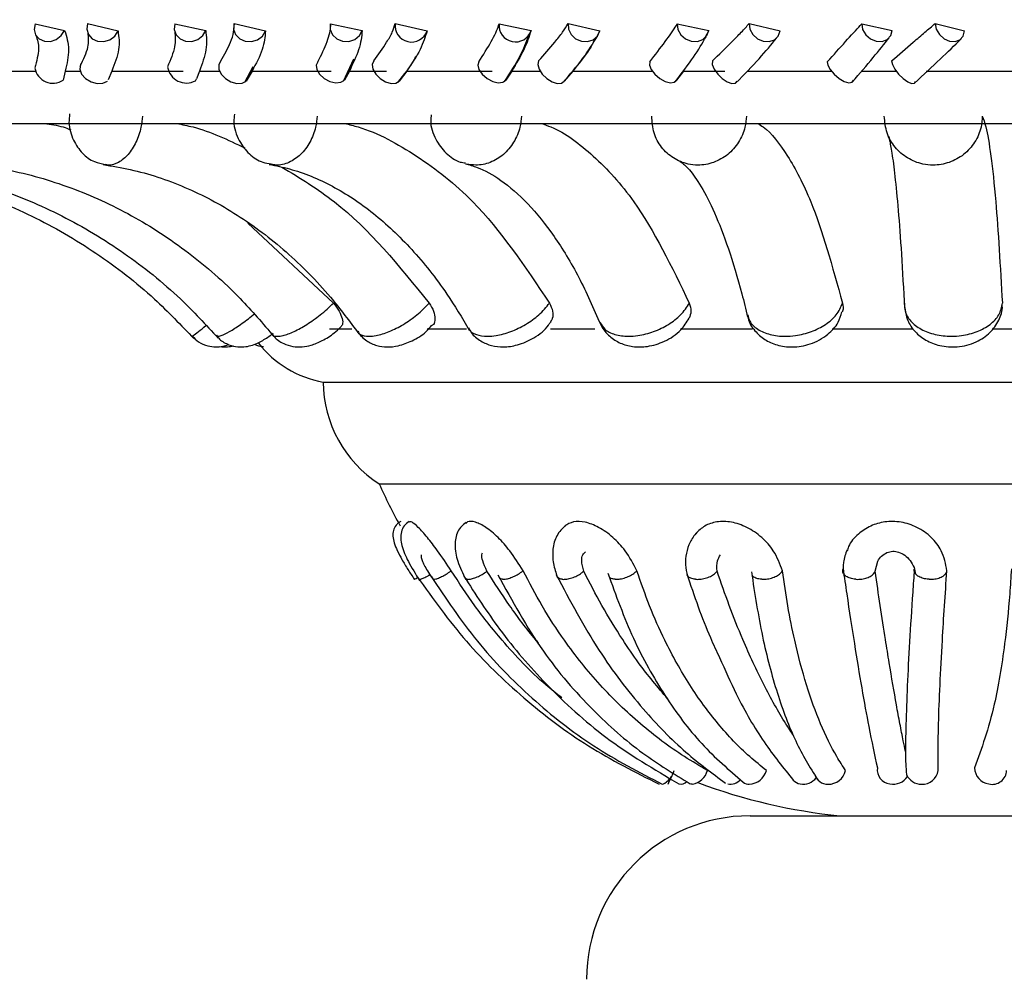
# Model space of a CAD drawing. Header units: millimetres. Extents: x 59 to 109, y 26 to 144.
# Tile 120 of 158: x 84.25 to 85.76, y 86.29 to 87.76. Entities that reach past the tile are written whole.
import ezdxf

# ---------------------------------------------------------------- set-up
doc = ezdxf.new("R2010")
doc.units = ezdxf.units.MM
doc.styles.add('SLDTEXTSTYLE0', font='TXT', dxfattribs={"width": 0.75})
doc.dimstyles.new('SLDDIMSTYLE0', dxfattribs={"dimtxt": 3.5, "dimasz": 3.302, "dimexe": 0, "dimexo": 0.0625, "dimgap": 0.875, "dimtad": 1, "dimdec": 0, "dimlfac": 20, "dimrnd": 1e-09, "dimzin": 12, "dimdsep": 46, "dimtxsty": 'SLDTEXTSTYLE0', "dimsah": 1, "dimcen": 0.09, "dimadec": 0, "dimazin": 3, "dimtfac": 1, "dimtdec": 0, "dimtofl": 0, "dimtmove": 0, "dimatfit": 3, "dimfxl": 0, "dimfrac": 2, "dimtolj": 1, "dimtzin": 12, "dimarcsym": 0})
doc.dimstyles.new('SLDDIMSTYLE1', dxfattribs={"dimtxt": 3.5, "dimasz": 3.302, "dimexe": 0, "dimexo": 0.0625, "dimgap": 0.875, "dimtad": 1, "dimdec": 0, "dimlfac": 20, "dimrnd": 1e-09, "dimzin": 12, "dimdsep": 46, "dimtxsty": 'SLDTEXTSTYLE0', "dimsah": 1, "dimcen": 0.09, "dimadec": 0, "dimazin": 3, "dimtfac": 1, "dimtdec": 0, "dimtmove": 0, "dimatfit": 0, "dimfxl": 0, "dimfrac": 2, "dimtolj": 1, "dimtzin": 12, "dimarcsym": 0})

# ---------------------------------------------------------------- blocks, each defined once
blk = doc.blocks.new('_D')
at = {"color": 7, "linetype": 'Continuous', "lineweight": 18}
for p, q in [((78.8835, 143.6649), (108.5588, 143.6649)), ((107.5588, 143.6649), (107.5588, 76.3608)), ((75.8335, 76.3608), (108.5588, 76.3608))]:
    blk.add_line(p, q, dxfattribs=at)
for points in [[(107.5588, 143.6649), (107.0508, 140.3629), (108.0668, 140.3629)], [(107.5588, 76.3608), (108.0668, 79.6628), (107.0508, 79.6628)]]:
    blk.add_solid(points, dxfattribs=at)
at = {"color": 7, "linetype": 'Continuous', "lineweight": 18, "insert": (103.047, 105.5185), "char_height": 3.5, "attachment_point": 1, "rotation": 90, "style": 'SLDTEXTSTYLE0'}
blk.add_mtext('1346', dxfattribs=at)
blk = doc.blocks.new('_D_1')
at = {"color": 7, "linetype": 'Continuous', "lineweight": 18}
for p, q in [((75.6057, 99.2579), (98.8756, 99.2579)), ((97.8756, 99.2579), (97.8756, 76.3608)), ((75.8335, 76.3608), (98.8756, 76.3608))]:
    blk.add_line(p, q, dxfattribs=at)
for points in [[(97.8756, 99.2579), (97.3676, 95.9559), (98.3836, 95.9559)], [(97.8756, 76.3608), (98.3836, 79.6628), (97.3676, 79.6628)]]:
    blk.add_solid(points, dxfattribs=at)
at = {"color": 7, "linetype": 'Continuous', "lineweight": 18, "insert": (93.3639, 85.2455), "char_height": 3.5, "attachment_point": 1, "rotation": 90, "style": 'SLDTEXTSTYLE0'}
blk.add_mtext('458', dxfattribs=at)

msp = doc.modelspace()

# ---------------------------------------------------------------- linework, layer by layer
at = {"color": 7, "linetype": 'Continuous', "lineweight": 25}
for p, q in [((84.27599, 87.75417), (84.32101, 87.74393)), ((84.35619, 87.75462), (84.40264, 87.74334)), ((84.48955, 87.75417), (84.5368, 87.74393)), ((84.57998, 87.75462), (84.62802, 87.74334)), ((84.72752, 87.75417), (84.77608, 87.74393)), ((84.82643, 87.75462), (84.87512, 87.74334)), ((84.98528, 87.75417), (85.03421, 87.74393)), ((85.09074, 87.75462), (85.13912, 87.74334)), ((85.2578, 87.75417), (85.30615, 87.74393)), ((85.36776, 87.75462), (85.41491, 87.74334)), ((85.5398, 87.75417), (85.58661, 87.74393)), ((85.65211, 87.75462), (85.6971, 87.74334)), ((85.30615, 87.74393), (85.29987, 87.73282)), ((84.74751, 87.66658), (84.76323, 87.70076)), ((84.59667, 87.66507), (84.6095, 87.68913)), ((84.20511, 87.68194), (84.27586, 87.68194)), ((84.32204, 87.68194), (84.31879, 87.66803)), ((84.32204, 87.68194), (84.3449, 87.68194)), ((84.39318, 87.68194), (84.38751, 87.66847)), ((84.39318, 87.68194), (84.50216, 87.68194)), ((84.52104, 87.66722), (84.52261, 87.67016)), ((84.52737, 87.68194), (84.52285, 87.67002)), ((84.52737, 87.68194), (84.55776, 87.68194)), ((84.59667, 87.66507), (84.60606, 87.68268)), ((84.60755, 87.68194), (84.59859, 87.66656)), ((84.60755, 87.68194), (84.72864, 87.68194)), ((84.75638, 87.68194), (84.74919, 87.66803)), ((84.75638, 87.68194), (84.81307, 87.68194)), ((84.84404, 87.68194), (84.83277, 87.66656)), ((84.84404, 87.68194), (84.97488, 87.68194)), ((85.00462, 87.68194), (84.99565, 87.66803)), ((85.00462, 87.68194), (85.04815, 87.68194)), ((85.09804, 87.68194), (85.08469, 87.66656)), ((85.09804, 87.68194), (85.21944, 87.68194)), ((85.26725, 87.68194), (85.25667, 87.66803)), ((85.26725, 87.68194), (85.3304, 87.68194)), ((85.36462, 87.68194), (85.49329, 87.68194)), ((85.53915, 87.68194), (85.59246, 87.68194)), ((85.63859, 87.68194), (85.77203, 87.68194)), ((83.89448, 87.60178), (87.59362, 87.60178)), ((85.58221, 87.57927), (85.58112, 87.58164)), ((84.60135, 87.44936), (84.73219, 87.32709)), ((84.72618, 87.28797), (84.76029, 87.28797)), ((84.87548, 87.28797), (84.93524, 87.28797)), ((85.06412, 87.28797), (85.13183, 87.28797)), ((85.26297, 87.28797), (85.37298, 87.28797)), ((85.49448, 87.28797), (85.61795, 87.28797)), ((85.74015, 87.28797), (85.86611, 87.28797)), ((84.71629, 87.20638), (86.77181, 87.20638)), ((84.80197, 87.05076), (86.68612, 87.05076)), ((85.56037, 86.91733), (85.5645, 86.93264)), ((85.28059, 86.59178), (85.2797, 86.59151)), ((85.36905, 86.54327), (86.11905, 86.54327))]:
    msp.add_line(p, q, dxfattribs=at)
at = {"color": 7, "linetype": 'Continuous', "lineweight": 25, "flags": 128}
for points in [[(84.27599, 87.75417), (84.27451, 87.7455), (84.27664, 87.7374), (84.28206, 87.73108), (84.28997, 87.7275), (84.29917, 87.72719), (84.30828, 87.7302), (84.31594, 87.73607), (84.32101, 87.74393)], [(84.35619, 87.75462), (84.35497, 87.74592), (84.35743, 87.73773), (84.36319, 87.73127), (84.37139, 87.7275), (84.3808, 87.72699), (84.39003, 87.72981), (84.39769, 87.73555), (84.40264, 87.74334)], [(84.48955, 87.75417), (84.48864, 87.7455), (84.49143, 87.7374), (84.49748, 87.73108), (84.50591, 87.7275), (84.51543, 87.72719), (84.52463, 87.7302), (84.53213, 87.73607), (84.5368, 87.74393)], [(84.57998, 87.75462), (84.57934, 87.74592), (84.58239, 87.73773), (84.58869, 87.73127), (84.59729, 87.7275), (84.60691, 87.72699), (84.6161, 87.72981), (84.62351, 87.73555), (84.62802, 87.74334)], [(84.72752, 87.75417), (84.72721, 87.7455), (84.73059, 87.7374), (84.73717, 87.73108), (84.74595, 87.7275), (84.75561, 87.72719), (84.76472, 87.7302), (84.7719, 87.73607), (84.77608, 87.74393)], [(85.09074, 87.75462), (85.09126, 87.74592), (85.09534, 87.73773), (85.10234, 87.73127), (85.11123, 87.7275), (85.12069, 87.72699), (85.12929, 87.72981), (85.13576, 87.73555), (85.13912, 87.74334)], [(85.2578, 87.75417), (85.25868, 87.7455), (85.26306, 87.7374), (85.27028, 87.73108), (85.27925, 87.7275), (85.28864, 87.72719), (85.29704, 87.7302), (85.30318, 87.73607), (85.30615, 87.74393)], [(85.36776, 87.75462), (85.36887, 87.74592), (85.37333, 87.73773), (85.38048, 87.73127), (85.38927, 87.7275), (85.39836, 87.72699), (85.40641, 87.72981), (85.41222, 87.73555), (85.41491, 87.74334)], [(85.5398, 87.75417), (85.54125, 87.7455), (85.546, 87.7374), (85.55333, 87.73108), (85.56214, 87.7275), (85.57112, 87.72719), (85.5789, 87.7302), (85.58434, 87.73607), (85.58661, 87.74393)], [(85.65211, 87.75462), (85.65377, 87.74592), (85.65854, 87.73773), (85.66571, 87.73127), (85.6742, 87.7275), (85.68276, 87.72699), (85.6901, 87.72981), (85.69513, 87.73555), (85.6971, 87.74334)], [(84.34557, 87.69322), (84.34503, 87.69208), (84.34419, 87.685), (84.34701, 87.67744), (84.35305, 87.67057), (84.36138, 87.66547), (84.37072, 87.66291), (84.37962, 87.66329), (84.3867, 87.66656)], [(84.55998, 87.6976), (84.55661, 87.69208), (84.55671, 87.685), (84.56028, 87.67744), (84.56677, 87.67057), (84.57517, 87.66547), (84.58418, 87.66291), (84.59241, 87.66329), (84.59859, 87.66656)], [(84.70833, 87.69611), (84.70566, 87.69078), (84.70654, 87.68408), (84.71083, 87.67705), (84.71787, 87.67078), (84.72657, 87.66623), (84.7356, 87.66411), (84.74354, 87.66474), (84.74919, 87.66803)], [(84.79361, 87.6976), (84.79129, 87.69208), (84.79235, 87.685), (84.7966, 87.67744), (84.80341, 87.67057), (84.8117, 87.66547), (84.82021, 87.66291), (84.82761, 87.66329), (84.83277, 87.66656)], [(84.95429, 87.69611), (84.95273, 87.69078), (84.95459, 87.68408), (84.95958, 87.67705), (84.96694, 87.67078), (84.97552, 87.66623), (84.98401, 87.66411), (84.99108, 87.66474), (84.99565, 87.66803)], [(85.04573, 87.6976), (85.04453, 87.69208), (85.04651, 87.685), (85.05136, 87.67744), (85.05835, 87.67057), (85.06638, 87.66547), (85.07422, 87.66291), (85.08066, 87.66329), (85.08469, 87.66656)], [(85.21561, 87.69611), (85.2152, 87.69078), (85.21801, 87.68408), (85.22361, 87.67705), (85.23114, 87.67078), (85.23943, 87.66623), (85.24721, 87.66411), (85.25327, 87.66474), (85.25667, 87.66803)], [(85.31145, 87.6976), (85.31137, 87.69208), (85.31424, 87.685), (85.31961, 87.67744), (85.32664, 87.67057), (85.33425, 87.66547), (85.34128, 87.66291), (85.34661, 87.66329), (85.34945, 87.66656)], [(85.48723, 87.69611), (85.48796, 87.69078), (85.49166, 87.68408), (85.49776, 87.67705), (85.50532, 87.67078), (85.51316, 87.66623), (85.52008, 87.66411), (85.52501, 87.66474), (85.52718, 87.66803)], [(85.58558, 87.6976), (85.58664, 87.69208), (85.59034, 87.685), (85.59611, 87.67744), (85.60305, 87.67057), (85.6101, 87.66547), (85.61617, 87.66291), (85.62031, 87.66329), (85.62188, 87.66656)], [(85.24835, 86.60364), (85.24829, 86.60351), (85.24664, 86.59955), (85.2453, 86.59624), (85.24432, 86.59373), (85.24376, 86.59213), (85.24363, 86.59152), (85.24394, 86.59191)], [(85.2797, 86.59151), (85.27876, 86.59184), (85.27859, 86.59204)]]:
    msp.add_lwpolyline(points, dxfattribs=at)
at = {"color": 7, "linetype": 'Continuous', "lineweight": 25}
for centre, radius, start, end in [((84.85135, 87.75147), 0.02512, 172.79872, 341.12011), ((85.01029, 87.75165), 0.02514, 174.24602, 342.09946), ((84.30317, 87.69153), 0.02821, 190.20753, 303.60948), ((84.50711, 87.69288), 0.0292, 189.3212, 298.54317), ((84.74434, 87.36478), 0.16087, 217.81314, 259.95841), ((84.90381, 87.20823), 0.18753, 180.56593, 237.10941), ((85.59334, 87.40662), 0.8677, 204.21225, 208.93812), ((85.58568, 86.61386), 0.02214, 172.82653, 262.40462), ((85.73793, 86.61736), 0.02572, 181.65337, 261.61457), ((85.22136, 86.62135), 0.03301, 295.29783, 344.68593), ((84.93764, 86.74551), 0.34265, 333.36737, 336.50793), ((85.27526, 86.62095), 0.03002, 281.3206, 343.9212), ((85.36596, 86.62073), 0.02929, 273.93056, 343.95402), ((85.44971, 86.61856), 0.02696, 261.36874, 320.161), ((85.48785, 86.61181), 0.02031, 195.96759, 270.98662), ((85.48843, 86.61903), 0.02753, 269.51923, 346.55269), ((85.58749, 86.61813), 0.02664, 259.76341, 326.94899), ((85.63107, 86.61642), 0.02491, 204.152, 270.21546), ((85.63249, 86.61583), 0.02436, 266.89752, 352.45657), ((85.73932, 86.6134), 0.0221, 256.56166, 358.13615), ((85.26319, 86.60447), 0.01277, 259.36971, 315.30731), ((85.59334, 87.40662), 0.8677, 249.48378, 264.25877), ((85.33834, 86.61364), 0.02197, 261.47686, 316.83993), ((85.36805, 86.60684), 0.01533, 231.97347, 269.69681), ((85.44897, 86.61026), 0.01864, 221.7809, 259.77644), ((85.36905, 86.29327), 0.25, 90, 180)]:
    msp.add_arc(centre, radius, start, end, dxfattribs=at)
for points, knots in [([(84.55998, 87.6976), (84.56534, 87.7073), (84.57399, 87.72295), (84.58039, 87.74195), (84.58011, 87.75036), (84.57998, 87.75462)], [0, 0, 0, 0, 0.44593323, 0.71925075, 1, 1, 1, 1]), ([(84.70833, 87.69611), (84.71351, 87.70674), (84.72389, 87.72803), (84.72799, 87.74601), (84.72757, 87.75339), (84.72752, 87.75417)], [0, 0, 0, 0, 0.4710896, 0.9438891, 1, 1, 1, 1]), ([(84.79361, 87.6976), (84.80066, 87.7073), (84.81204, 87.72295), (84.82284, 87.74195), (84.82522, 87.75036), (84.82643, 87.75462)], [0, 0, 0, 0, 0.4459331, 0.7192517, 1, 1, 1, 1]), ([(84.95429, 87.69611), (84.96107, 87.70674), (84.97467, 87.72803), (84.98309, 87.74601), (84.98507, 87.75339), (84.98528, 87.75417)], [0, 0, 0, 0, 0.4710916, 0.9438903, 1, 1, 1, 1]), ([(85.04573, 87.6976), (85.05434, 87.7073), (85.06824, 87.72295), (85.08322, 87.74195), (85.08821, 87.75036), (85.09074, 87.75462)], [0, 0, 0, 0, 0.44593482, 0.71924973, 1, 1, 1, 1]), ([(85.21561, 87.69611), (85.22388, 87.70674), (85.24043, 87.72803), (85.25299, 87.74601), (85.25734, 87.75339), (85.2578, 87.75417)], [0, 0, 0, 0, 0.4710874, 0.9438883, 1, 1, 1, 1]), ([(85.31145, 87.6976), (85.32145, 87.7073), (85.33759, 87.72295), (85.35646, 87.74195), (85.36396, 87.75036), (85.36776, 87.75462)], [0, 0, 0, 0, 0.4459354, 0.7192487, 1, 1, 1, 1]), ([(85.48723, 87.69611), (85.4968, 87.70674), (85.516, 87.72803), (85.53245, 87.74601), (85.53909, 87.75339), (85.5398, 87.75417)], [0, 0, 0, 0, 0.4710915, 0.943892, 1, 1, 1, 1]), ([(85.58558, 87.6976), (85.59678, 87.7073), (85.61485, 87.72295), (85.63725, 87.74195), (85.64711, 87.75036), (85.65211, 87.75462)], [0, 0, 0, 0, 0.445934, 0.7192496, 1, 1, 1, 1]), ([(84.27701, 87.73673), (84.27915, 87.73029), (84.28354, 87.7171), (84.27818, 87.69708), (84.27544, 87.68683)], [0, 0, 0, 0, 0.4879148, 1, 1, 1, 1]), ([(84.32101, 87.74393), (84.3239, 87.73457), (84.3295, 87.71639), (84.32447, 87.69319), (84.32204, 87.68194)], [0, 0, 0, 0, 0.5150582, 1, 1, 1, 1]), ([(84.35623, 87.74029), (84.35708, 87.73345), (84.35882, 87.7194), (84.34915, 87.69933), (84.34419, 87.68901)], [0, 0, 0, 0, 0.4864345, 1, 1, 1, 1]), ([(84.40264, 87.74334), (84.40388, 87.73418), (84.40637, 87.71571), (84.3976, 87.69326), (84.39318, 87.68194)], [0, 0, 0, 0, 0.4959962, 1, 1, 1, 1]), ([(84.48943, 87.74176), (84.49012, 87.73478), (84.49152, 87.72048), (84.48279, 87.69925), (84.47832, 87.68839)], [0, 0, 0, 0, 0.4884771, 1, 1, 1, 1]), ([(84.5368, 87.74393), (84.53772, 87.73457), (84.5395, 87.71639), (84.53133, 87.69319), (84.52737, 87.68194)], [0, 0, 0, 0, 0.5150587, 1, 1, 1, 1]), ([(84.62802, 87.74334), (84.62726, 87.73418), (84.62572, 87.71571), (84.61364, 87.69326), (84.60755, 87.68194)], [0, 0, 0, 0, 0.4959943, 1, 1, 1, 1]), ([(84.77608, 87.74393), (84.77502, 87.73457), (84.77295, 87.71639), (84.76179, 87.69319), (84.75638, 87.68194)], [0, 0, 0, 0, 0.5150589, 1, 1, 1, 1]), ([(84.87512, 87.74334), (84.87237, 87.73418), (84.86683, 87.71571), (84.85168, 87.69326), (84.84404, 87.68194)], [0, 0, 0, 0, 0.4959962, 1, 1, 1, 1]), ([(84.9937, 87.66605), (85.00233, 87.67936), (85.01966, 87.70608), (85.02695, 87.72605), (85.03061, 87.73608)], [0, 0, 0, 0, 0.4980097, 1, 1, 1, 1]), ([(85.03421, 87.74393), (85.03118, 87.73457), (85.0253, 87.71639), (85.01137, 87.69319), (85.00462, 87.68194)], [0, 0, 0, 0, 0.5150607, 1, 1, 1, 1]), ([(85.08239, 87.66412), (85.09369, 87.6771), (85.1164, 87.70319), (85.12832, 87.72355), (85.1343, 87.73378)], [0, 0, 0, 0, 0.49752848, 1, 1, 1, 1]), ([(85.13912, 87.74334), (85.13445, 87.73418), (85.12502, 87.71571), (85.10708, 87.69326), (85.09804, 87.68194)], [0, 0, 0, 0, 0.4959967, 1, 1, 1, 1]), ([(85.25481, 87.66562), (85.26473, 87.67874), (85.2846, 87.705), (85.29602, 87.72444), (85.30173, 87.73416)], [0, 0, 0, 0, 0.4994589, 1, 1, 1, 1]), ([(85.34747, 87.66377), (85.36006, 87.67661), (85.38528, 87.70234), (85.40144, 87.72227), (85.40955, 87.73225)], [0, 0, 0, 0, 0.4989264, 1, 1, 1, 1]), ([(85.52573, 87.66524), (85.53679, 87.67822), (85.55888, 87.70412), (85.57419, 87.72316), (85.58183, 87.73267)], [0, 0, 0, 0, 0.5006893, 1, 1, 1, 1]), ([(85.62056, 87.66347), (85.63422, 87.67619), (85.66152, 87.70164), (85.68163, 87.72126), (85.69169, 87.73107)], [0, 0, 0, 0, 0.5001131, 1, 1, 1, 1]), ([(84.83048, 87.66455), (84.8403, 87.67654), (84.85155, 87.69028), (84.85755, 87.70311), (84.85832, 87.70474)], [0, 0, 0, 0, 0.8730579, 1, 1, 1, 1]), ([(84.32855, 87.61633), (84.32806, 87.6119), (84.32652, 87.59816), (84.33314, 87.57657), (84.34686, 87.55602), (84.36451, 87.54265), (84.3777, 87.5402), (84.38345, 87.53913)], [0, 0, 0, 0, 0.1246756, 0.3867532, 0.6185294, 0.8336706, 1, 1, 1, 1]), ([(84.58078, 87.61582), (84.58031, 87.61217), (84.57851, 87.59835), (84.58619, 87.57603), (84.60221, 87.5547), (84.62017, 87.54225), (84.63256, 87.54051), (84.63688, 87.53991)], [0, 0, 0, 0, 0.1042142, 0.3949034, 0.6401482, 0.8742627, 1, 1, 1, 1]), ([(84.88166, 87.61513), (84.88123, 87.61206), (84.87942, 87.59922), (84.887, 87.57751), (84.90319, 87.55603), (84.92017, 87.54341), (84.93133, 87.5418), (84.93402, 87.54141)], [0, 0, 0, 0, 0.0934082, 0.3901903, 0.6570245, 0.9174091, 1, 1, 1, 1]), ([(85.36351, 87.61302), (85.36302, 87.60742), (85.36181, 87.59344), (85.35255, 87.5724), (85.3357, 87.55337), (85.31373, 87.54101), (85.29227, 87.53728), (85.27106, 87.53959), (85.25104, 87.54787), (85.23289, 87.56467), (85.22057, 87.58719), (85.21933, 87.60432), (85.21871, 87.61302)], [0, 0, 0, 0, 0.0717726, 0.1789408, 0.2859707, 0.3929733, 0.5000183, 0.5670008, 0.6742198, 0.7815514, 0.8889266, 1, 1, 1, 1]), ([(85.72416, 87.61302), (85.72377, 87.60742), (85.72279, 87.59344), (85.71365, 87.5724), (85.6966, 87.55337), (85.67413, 87.54102), (85.65201, 87.53728), (85.63002, 87.53959), (85.60915, 87.54787), (85.59003, 87.56467), (85.57683, 87.58719), (85.57521, 87.60432), (85.57438, 87.61302)], [0, 0, 0, 0, 0.0717727, 0.1789407, 0.28597, 0.3929747, 0.5000179, 0.5670003, 0.6742191, 0.7815518, 0.8889266, 1, 1, 1, 1]), ([(85.72416, 87.61302), (85.72597, 87.60827), (85.73047, 87.59648), (85.73745, 87.55475), (85.74639, 87.47357), (85.75166, 87.38275), (85.75489, 87.32709)], [0, 0, 0, 0, 0.15589532, 0.38661953, 0.62403418, 1, 1, 1, 1]), ([(84.29002, 87.60178), (84.29965, 87.60051), (84.31343, 87.59869), (84.32654, 87.59372), (84.3305, 87.59222)], [0, 0, 0, 0, 0.6981581, 1, 1, 1, 1]), ([(84.49245, 87.60178), (84.50077, 87.60017), (84.53654, 87.59325), (84.57055, 87.5769), (84.59666, 87.56436)], [0, 0, 0, 0, 0.232481, 1, 1, 1, 1]), ([(84.74957, 87.60178), (84.7563, 87.60011), (84.79393, 87.5908), (84.86077, 87.55413), (84.96412, 87.47376), (85.02504, 87.38282), (85.06237, 87.32709)], [0, 0, 0, 0, 0.0561897, 0.3142282, 0.5797533, 1, 1, 1, 1]), ([(85.05016, 87.60178), (85.05501, 87.60011), (85.0822, 87.5908), (85.13049, 87.55413), (85.20518, 87.47378), (85.2492, 87.38283), (85.27618, 87.32709)], [0, 0, 0, 0, 0.0561368, 0.3141799, 0.5797017, 1, 1, 1, 1]), ([(85.38106, 87.60178), (85.38384, 87.60012), (85.3994, 87.59081), (85.42704, 87.55415), (85.46978, 87.47379), (85.49498, 87.38283), (85.51043, 87.32709)], [0, 0, 0, 0, 0.0560514, 0.3140986, 0.5796294, 1, 1, 1, 1]), ([(85.58071, 87.58253), (85.5812, 87.58076), (85.58239, 87.57648), (85.58617, 87.55635), (85.59072, 87.52166), (85.59573, 87.47007), (85.60071, 87.40329), (85.60367, 87.34776), (85.60518, 87.31935)], [0, 0, 0, 0, 0.1003614, 0.2425008, 0.4124869, 0.5998271, 0.7952444, 1, 1, 1, 1]), ([(83.99911, 87.5387), (84.01796, 87.53626), (84.07433, 87.52899), (84.16637, 87.50529), (84.27191, 87.46265), (84.3703, 87.40538), (84.45314, 87.34144), (84.49903, 87.29347), (84.51873, 87.27287)], [0, 0, 0, 0, 0.0956138, 0.2858394, 0.4761761, 0.6665163, 0.8568481, 1, 1, 1, 1]), ([(84.0549, 87.53873), (84.07303, 87.53631), (84.12736, 87.52906), (84.21612, 87.50543), (84.31798, 87.46283), (84.41296, 87.40559), (84.49268, 87.34186), (84.53683, 87.29414), (84.55566, 87.27379)], [0, 0, 0, 0, 0.0955595, 0.2862517, 0.4770215, 0.6677062, 0.8582744, 1, 1, 1, 1]), ([(84.18373, 87.5388), (84.20019, 87.53643), (84.24977, 87.52927), (84.3309, 87.5058), (84.42423, 87.46334), (84.51128, 87.40621), (84.5839, 87.34299), (84.62408, 87.29587), (84.64098, 87.27606)], [0, 0, 0, 0, 0.095423, 0.2873997, 0.4792544, 0.6706656, 0.8615583, 1, 1, 1, 1]), ([(84.37977, 87.53897), (84.39363, 87.53668), (84.43583, 87.5297), (84.50518, 87.50663), (84.5854, 87.46447), (84.6603, 87.40771), (84.72237, 87.34531), (84.75672, 87.29906), (84.7709, 87.27997)], [0, 0, 0, 0, 0.09519574, 0.28984434, 0.48349497, 0.67548071, 0.86601804, 1, 1, 1, 1]), ([(84.63393, 87.53933), (84.64429, 87.53721), (84.67649, 87.53064), (84.73005, 87.50856), (84.79305, 87.46722), (84.85207, 87.41146), (84.90119, 87.3502), (84.92854, 87.30473), (84.93982, 87.28597)], [0, 0, 0, 0, 0.09489, 0.2948469, 0.4900562, 0.6804405, 0.8682211, 1, 1, 1, 1]), ([(84.65329, 87.53494), (84.68066, 87.51847), (84.76517, 87.46759), (84.8327, 87.38377), (84.87836, 87.32709)], [0, 0, 0, 0, 0.3238825, 1, 1, 1, 1]), ([(84.93378, 87.54027), (84.93971, 87.5386), (84.9568, 87.53379), (84.98846, 87.51659), (85.02876, 87.48198), (85.06946, 87.43147), (85.10746, 87.36967), (85.12975, 87.31922), (85.14065, 87.29454)], [0, 0, 0, 0, 0.09463936, 0.27291212, 0.4631101, 0.6454901, 0.82656098, 1, 1, 1, 1]), ([(85.26156, 87.54391), (85.26204, 87.54371), (85.26334, 87.54319), (85.27529, 87.53336), (85.29402, 87.50716), (85.31493, 87.46668), (85.33632, 87.41157), (85.35322, 87.35576), (85.36247, 87.31779), (85.36537, 87.30587)], [0, 0, 0, 0, 0.09521, 0.2572412, 0.4149052, 0.5764992, 0.745353, 0.9200856, 1, 1, 1, 1]), ([(84.73219, 87.32709), (84.73528, 87.3229), (84.74147, 87.31452), (84.74594, 87.30304), (84.7467, 87.29426), (84.74406, 87.29155), (84.74289, 87.29037)], [0, 0, 0, 0, 0.2641217, 0.5281809, 0.7924903, 1, 1, 1, 1]), ([(84.87836, 87.32709), (84.88095, 87.32289), (84.88612, 87.3145), (84.88786, 87.30314), (84.88662, 87.29556), (84.88354, 87.29348), (84.88286, 87.29302)], [0, 0, 0, 0, 0.3047248, 0.6093758, 0.9143225, 1, 1, 1, 1]), ([(85.06237, 87.32709), (85.06427, 87.32293), (85.06807, 87.31462), (85.06794, 87.30404), (85.06454, 87.2994), (85.06319, 87.29757)], [0, 0, 0, 0, 0.3767311, 0.7533766, 1, 1, 1, 1]), ([(85.27618, 87.32709), (85.27747, 87.32287), (85.27999, 87.31469), (85.27724, 87.30753), (85.2759, 87.30406)], [0, 0, 0, 0, 0.5156606, 1, 1, 1, 1]), ([(85.51043, 87.32709), (85.51131, 87.3228), (85.51229, 87.31807), (85.51022, 87.31393), (85.51003, 87.31355)], [0, 0, 0, 0, 0.907679, 1, 1, 1, 1]), ([(85.60515, 87.32709), (85.6052, 87.32303), (85.60532, 87.31342), (85.6137, 87.29916), (85.62985, 87.28655), (85.65175, 87.27835), (85.67371, 87.27588), (85.6958, 87.27742), (85.71706, 87.2829), (85.73695, 87.29404), (85.75151, 87.30926), (85.75373, 87.32097), (85.75489, 87.32709)], [0, 0, 0, 0, 0.0774619, 0.1832148, 0.2888326, 0.3944268, 0.5000532, 0.5661481, 0.6719446, 0.7778674, 0.8838312, 1, 1, 1, 1]), ([(85.60529, 87.32216), (85.60636, 87.31484), (85.60845, 87.30058), (85.62089, 87.28276), (85.63782, 87.26942), (85.65991, 87.26095), (85.68702, 87.25899), (85.7143, 87.2658), (85.73654, 87.28062), (85.74978, 87.30007), (85.75582, 87.31594), (85.75458, 87.32411), (85.75445, 87.32494)], [0, 0, 0, 0, 0.1017977, 0.198407, 0.2947337, 0.400368, 0.5218733, 0.6595253, 0.7781047, 0.8851739, 0.9882047, 1, 1, 1, 1]), ([(85.36532, 87.30921), (85.36549, 87.30753), (85.3664, 87.29853), (85.37559, 87.28469), (85.39102, 87.27061), (85.41088, 87.26193), (85.43477, 87.25892), (85.46257, 87.26355), (85.48714, 87.27697), (85.50391, 87.295), (85.50792, 87.30824), (85.50958, 87.31373)], [0, 0, 0, 0, 0.026517, 0.1423586, 0.2481444, 0.3570906, 0.4796751, 0.6217372, 0.7829905, 0.9100427, 1, 1, 1, 1]), ([(84.76861, 87.28323), (84.77305, 87.27826), (84.78134, 87.26895), (84.79789, 87.26182), (84.81449, 87.25944), (84.83277, 87.26154), (84.85287, 87.26922), (84.87159, 87.28014), (84.87957, 87.28994), (84.88242, 87.29344)], [0, 0, 0, 0, 0.1496502, 0.2799056, 0.4006992, 0.5353532, 0.7069871, 0.8954988, 1, 1, 1, 1]), ([(84.93869, 87.2898), (84.93993, 87.28719), (84.944, 87.27863), (84.9567, 87.26878), (84.97378, 87.26139), (84.99299, 87.25932), (85.01517, 87.26263), (85.03955, 87.27387), (85.05701, 87.28638), (85.06251, 87.29622), (85.06325, 87.29754)], [0, 0, 0, 0, 0.0582848, 0.1912973, 0.3135779, 0.4378923, 0.5856506, 0.76755, 0.9690173, 1, 1, 1, 1]), ([(85.14002, 87.29798), (85.14047, 87.29632), (85.14276, 87.28788), (85.15364, 87.27614), (85.17032, 87.26512), (85.19034, 87.25976), (85.21356, 87.26005), (85.23979, 87.26807), (85.26283, 87.28304), (85.27195, 87.29789), (85.27579, 87.30413)], [0, 0, 0, 0, 0.0307319, 0.15675, 0.2733523, 0.3915297, 0.526792, 0.685924, 0.8680086, 1, 1, 1, 1]), ([(84.55312, 87.27793), (84.55464, 87.2759), (84.55951, 87.26938), (84.57132, 87.26333), (84.5852, 87.25988), (84.59764, 87.26018), (84.60868, 87.2628), (84.62021, 87.26782), (84.63042, 87.27387), (84.63781, 87.27957), (84.64001, 87.28127)], [0, 0, 0, 0, 0.0744931, 0.2398065, 0.3777829, 0.4989574, 0.6088127, 0.7263181, 0.918811, 1, 1, 1, 1]), ([(84.63863, 87.28001), (84.63948, 87.27865), (84.64353, 87.27216), (84.65492, 87.26532), (84.6698, 87.26032), (84.68437, 87.25979), (84.69941, 87.26272), (84.71547, 87.26963), (84.73155, 87.2794), (84.73978, 87.28743), (84.74284, 87.29043)], [0, 0, 0, 0, 0.0397575, 0.1884526, 0.3128277, 0.4312011, 0.5515307, 0.7099175, 0.891942, 1, 1, 1, 1]), ([(84.51605, 87.27709), (84.51914, 87.27372), (84.52568, 87.26657), (84.5389, 87.26144), (84.55162, 87.25967), (84.56216, 87.26086), (84.56873, 87.26259), (84.57145, 87.26391), (84.57164, 87.264)], [0, 0, 0, 0, 0.2215156, 0.4694395, 0.6744768, 0.8463487, 0.98919, 1, 1, 1, 1]), ([(84.61119, 87.26421), (84.61527, 87.26256), (84.61988, 87.26069), (84.62467, 87.26065), (84.62521, 87.26065)], [0, 0, 0, 0, 0.8868179, 1, 1, 1, 1]), ([(84.55849, 87.26078), (84.56236, 87.2604), (84.56944, 87.2597), (84.57622, 87.26124), (84.5793, 87.26194)], [0, 0, 0, 0, 0.5465399, 1, 1, 1, 1]), ([(84.83511, 86.99343), (84.83372, 86.99258), (84.83088, 86.99083), (84.82646, 86.9862), (84.82312, 86.97931), (84.82256, 86.97033), (84.82477, 86.96025), (84.82954, 86.94853), (84.83678, 86.93478), (84.84568, 86.91989), (84.8524, 86.90983), (84.85569, 86.90491)], [0, 0, 0, 0, 0.0439164, 0.0894097, 0.1866511, 0.2949841, 0.4155398, 0.5488117, 0.6932853, 0.8498183, 1, 1, 1, 1]), ([(84.84806, 86.99323), (84.84515, 86.99112), (84.83924, 86.98683), (84.83388, 86.97408), (84.83564, 86.95586), (84.84616, 86.93115), (84.8576, 86.91283), (84.86367, 86.90311)], [0, 0, 0, 0, 0.1074916, 0.2187911, 0.4529145, 0.7096441, 1, 1, 1, 1]), ([(84.91226, 86.91793), (84.90527, 86.92831), (84.8931, 86.94638), (84.87528, 86.96968), (84.86166, 86.98487), (84.85169, 86.99337), (84.84895, 86.99272), (84.8477, 86.99243)], [0, 0, 0, 0, 0.2667625, 0.4645629, 0.6632477, 0.8460112, 1, 1, 1, 1]), ([(85.02203, 86.91793), (85.01555, 86.92832), (85.00425, 86.9464), (84.98376, 86.96962), (84.96526, 86.98509), (84.94908, 86.99305), (84.93854, 86.99432), (84.93529, 86.99105), (84.93444, 86.9902)], [0, 0, 0, 0, 0.2450702, 0.4267856, 0.6093159, 0.7772163, 0.9418164, 1, 1, 1, 1]), ([(85.19596, 86.91793), (85.19056, 86.92832), (85.18115, 86.9464), (85.15976, 86.96964), (85.13824, 86.98503), (85.11697, 86.99324), (85.09854, 86.99395), (85.09002, 86.98889), (85.0859, 86.98645)], [0, 0, 0, 0, 0.2237311, 0.3896259, 0.5562608, 0.7095445, 0.8598111, 1, 1, 1, 1]), ([(85.41859, 86.91793), (85.41475, 86.92831), (85.40806, 86.94639), (85.38767, 86.96964), (85.36503, 86.98501), (85.34063, 86.99333), (85.31815, 86.99363), (85.29887, 86.98739), (85.29031, 86.97888), (85.28601, 86.97461)], [0, 0, 0, 0, 0.1949541, 0.3395098, 0.4847121, 0.6182775, 0.7492171, 0.8739567, 1, 1, 1, 1]), ([(85.67014, 86.91793), (85.6682, 86.92832), (85.66483, 86.9464), (85.64726, 86.96964), (85.62547, 86.98501), (85.60024, 86.99331), (85.57537, 86.99368), (85.55248, 86.98708), (85.53333, 86.97395), (85.52083, 86.96008), (85.51812, 86.95011), (85.51746, 86.94769)], [0, 0, 0, 0, 0.1615676, 0.2813671, 0.4017019, 0.5123949, 0.6209109, 0.7242889, 0.8352927, 0.9599608, 1, 1, 1, 1]), ([(84.9348, 86.99146), (84.93231, 86.98963), (84.92711, 86.98582), (84.92, 86.97479), (84.9166, 86.95702), (84.92096, 86.93169), (84.92979, 86.91392), (84.93439, 86.90465)], [0, 0, 0, 0, 0.1014789, 0.211464, 0.4522347, 0.7142135, 1, 1, 1, 1]), ([(85.087, 86.98738), (85.08199, 86.98241), (85.07221, 86.97271), (85.06676, 86.95143), (85.06729, 86.92932), (85.07221, 86.91478), (85.0746, 86.9077)], [0, 0, 0, 0, 0.2691623, 0.5257254, 0.7690924, 1, 1, 1, 1]), ([(85.28747, 86.97658), (85.28374, 86.97173), (85.27643, 86.96222), (85.27113, 86.94493), (85.26968, 86.92735), (85.27197, 86.91567), (85.27309, 86.90996)], [0, 0, 0, 0, 0.2634613, 0.5164528, 0.7638793, 1, 1, 1, 1]), ([(85.51735, 86.95004), (85.51513, 86.94371), (85.51078, 86.93134), (85.51176, 86.91833), (85.51224, 86.91196)], [0, 0, 0, 0, 0.5109072, 1, 1, 1, 1]), ([(85.56424, 86.93252), (85.56598, 86.9353), (85.56934, 86.94065), (85.57775, 86.94584), (85.58553, 86.94804), (85.59179, 86.94769), (85.59807, 86.94613), (85.60626, 86.94196), (85.61446, 86.93349), (85.62021, 86.92337), (85.62149, 86.91618), (85.62208, 86.91288)], [0, 0, 0, 0, 0.1422794, 0.2742951, 0.3899375, 0.4402294, 0.4928133, 0.6062574, 0.7327058, 0.877585, 1, 1, 1, 1]), ([(84.86646, 86.94202), (84.86638, 86.94183), (84.86578, 86.94037), (84.86647, 86.93664), (84.86884, 86.9302), (84.87472, 86.91927), (84.88107, 86.9096), (84.88543, 86.90297)], [0, 0, 0, 0, 0.0248098, 0.1907402, 0.3727665, 0.5698804, 1, 1, 1, 1]), ([(84.96683, 86.91733), (84.96436, 86.92272), (84.96019, 86.93184), (84.95829, 86.94172), (84.95961, 86.94458), (84.96005, 86.94554)], [0, 0, 0, 0, 0.4892104, 0.8289162, 1, 1, 1, 1]), ([(85.1148, 86.91733), (85.11337, 86.92274), (85.11093, 86.9319), (85.11243, 86.94239), (85.11612, 86.94562), (85.11769, 86.94699)], [0, 0, 0, 0, 0.4529846, 0.7675244, 1, 1, 1, 1]), ([(85.31869, 86.91733), (85.31828, 86.92286), (85.31761, 86.93211), (85.3221, 86.93927), (85.32392, 86.94215)], [0, 0, 0, 0, 0.5972926, 1, 1, 1, 1]), ([(84.88481, 86.90492), (84.88488, 86.90491), (84.88576, 86.90476), (84.88837, 86.90515), (84.89397, 86.90723), (84.90079, 86.91064), (84.90717, 86.91444), (84.91086, 86.91697), (84.91226, 86.91793)], [0, 0, 0, 0, 0.01584824, 0.22943984, 0.4430579, 0.65643212, 0.86935269, 1, 1, 1, 1]), ([(85.08151, 86.72347), (85.07314, 86.73003), (85.03983, 86.75611), (84.99566, 86.80393), (84.94792, 86.86277), (84.924, 86.89977), (84.91226, 86.91793)], [0, 0, 0, 0, 0.1240948, 0.49373, 0.7514825, 1, 1, 1, 1]), ([(84.93627, 86.90492), (84.93637, 86.90491), (84.93777, 86.9047), (84.94133, 86.90497), (84.948, 86.90687), (84.95547, 86.91014), (84.962, 86.91386), (84.9655, 86.91638), (84.96683, 86.91733)], [0, 0, 0, 0, 0.0159142, 0.2296112, 0.4432969, 0.6568423, 0.8699573, 1, 1, 1, 1]), ([(85.04563, 86.8076), (85.04413, 86.80932), (85.02841, 86.82734), (85.00144, 86.86343), (84.97812, 86.89974), (84.96683, 86.91733)], [0, 0, 0, 0, 0.05140514, 0.54046376, 1, 1, 1, 1]), ([(84.99033, 86.90492), (84.99045, 86.90491), (84.99214, 86.90476), (84.99621, 86.90515), (85.00338, 86.90723), (85.01104, 86.91064), (85.01748, 86.91444), (85.02078, 86.91697), (85.02203, 86.91793)], [0, 0, 0, 0, 0.0158365, 0.2294353, 0.4430558, 0.6564157, 0.8693497, 1, 1, 1, 1]), ([(85.3041, 86.61263), (85.29221, 86.61953), (85.25649, 86.64025), (85.20048, 86.68239), (85.13883, 86.74197), (85.0895, 86.80366), (85.05078, 86.86282), (85.0315, 86.89979), (85.02203, 86.91793)], [0, 0, 0, 0, 0.1025589, 0.3079366, 0.5133159, 0.7186988, 0.8619152, 1, 1, 1, 1]), ([(85.08165, 86.90492), (85.0818, 86.90491), (85.08392, 86.9047), (85.08873, 86.90497), (85.0966, 86.90687), (85.1045, 86.91014), (85.11074, 86.91386), (85.11369, 86.91638), (85.1148, 86.91733)], [0, 0, 0, 0, 0.0159242, 0.2296058, 0.4432953, 0.6568292, 0.8699477, 1, 1, 1, 1]), ([(85.24295, 86.72214), (85.22792, 86.74002), (85.20412, 86.76832), (85.17104, 86.81707), (85.14263, 86.86326), (85.12388, 86.89969), (85.1148, 86.91733)], [0, 0, 0, 0, 0.3174488, 0.5026068, 0.7590432, 1, 1, 1, 1]), ([(85.16282, 86.90492), (85.16298, 86.90491), (85.16533, 86.90476), (85.1705, 86.90515), (85.1786, 86.90723), (85.18642, 86.91064), (85.19234, 86.91444), (85.19496, 86.91697), (85.19596, 86.91793)], [0, 0, 0, 0, 0.0158431, 0.2294425, 0.4430632, 0.6564379, 0.8693553, 1, 1, 1, 1]), ([(85.39411, 86.61263), (85.38551, 86.61953), (85.3597, 86.64025), (85.31962, 86.68239), (85.27602, 86.74197), (85.2417, 86.80366), (85.21519, 86.86282), (85.20229, 86.89979), (85.19596, 86.91793)], [0, 0, 0, 0, 0.1025596, 0.3079359, 0.513316, 0.7186989, 0.8619149, 1, 1, 1, 1]), ([(85.28588, 86.90492), (85.28607, 86.90491), (85.28873, 86.9047), (85.29435, 86.90497), (85.30271, 86.90687), (85.31035, 86.91014), (85.31576, 86.91386), (85.31788, 86.91638), (85.31869, 86.91733)], [0, 0, 0, 0, 0.0159171, 0.2295995, 0.443299, 0.6568378, 0.8699431, 1, 1, 1, 1]), ([(85.43593, 86.66552), (85.43184, 86.67162), (85.42195, 86.68635), (85.40094, 86.72221), (85.37894, 86.76514), (85.35597, 86.817), (85.33738, 86.86328), (85.32479, 86.89969), (85.31869, 86.91733)], [0, 0, 0, 0, 0.0954612, 0.2306849, 0.5014968, 0.6367273, 0.8240156, 1, 1, 1, 1]), ([(85.38695, 86.90492), (85.38714, 86.90491), (85.38994, 86.90476), (85.39575, 86.90515), (85.40406, 86.90723), (85.41134, 86.91064), (85.41623, 86.91444), (85.41794, 86.91697), (85.41859, 86.91793)], [0, 0, 0, 0, 0.0158433, 0.2294387, 0.4430567, 0.6564268, 0.8693502, 1, 1, 1, 1]), ([(85.5152, 86.61263), (85.51067, 86.61953), (85.49707, 86.64025), (85.47647, 86.68239), (85.45481, 86.74197), (85.43854, 86.80366), (85.4266, 86.86282), (85.42123, 86.89979), (85.41859, 86.91793)], [0, 0, 0, 0, 0.1025598, 0.3079368, 0.5133162, 0.7186989, 0.8619153, 1, 1, 1, 1]), ([(85.53082, 86.90492), (85.53062, 86.90494), (85.52767, 86.90516), (85.52218, 86.90619), (85.5158, 86.90914), (85.5117, 86.91319), (85.51038, 86.91731), (85.51106, 86.91986), (85.51132, 86.92084)], [0, 0, 0, 0, 0.0159077, 0.229473, 0.4430718, 0.6564699, 0.8693903, 1, 1, 1, 1]), ([(85.51132, 86.92084), (85.51318, 86.908), (85.51901, 86.86786), (85.52865, 86.80528), (85.5399, 86.73738), (85.5519, 86.671), (85.55942, 86.63643), (85.56372, 86.61662)], [0, 0, 0, 0, 0.0976847, 0.3055464, 0.5134137, 0.7212694, 1, 1, 1, 1]), ([(85.53082, 86.90492), (85.53103, 86.90491), (85.53399, 86.9047), (85.53994, 86.90497), (85.54805, 86.90687), (85.55474, 86.91014), (85.55883, 86.91386), (85.55994, 86.91638), (85.56037, 86.91733)], [0, 0, 0, 0, 0.01591137, 0.22960608, 0.44330866, 0.65683539, 0.86994378, 1, 1, 1, 1]), ([(85.60675, 86.64142), (85.60563, 86.64679), (85.60286, 86.66013), (85.59826, 86.68373), (85.59117, 86.72207), (85.58377, 86.76516), (85.57542, 86.817), (85.56825, 86.86328), (85.56294, 86.89969), (85.56037, 86.91733)], [0, 0, 0, 0, 0.0806254, 0.2001971, 0.3197643, 0.5592182, 0.6787906, 0.8443935, 1, 1, 1, 1]), ([(85.62025, 86.92023), (85.6194, 86.90845), (85.61662, 86.86961), (85.61277, 86.80832), (85.60929, 86.74047), (85.60741, 86.68746), (85.60684, 86.65635), (85.60676, 86.64347), (85.60675, 86.64142)], [0, 0, 0, 0, 0.10203187, 0.33640266, 0.57078286, 0.80515209, 0.96897858, 1, 1, 1, 1]), ([(85.64281, 86.90492), (85.6426, 86.90493), (85.6396, 86.9051), (85.63389, 86.90601), (85.62692, 86.90878), (85.62206, 86.91269), (85.61997, 86.91672), (85.62017, 86.91927), (85.62025, 86.92023)], [0, 0, 0, 0, 0.01584704, 0.22954602, 0.44324227, 0.65682157, 0.869859, 1, 1, 1, 1]), ([(85.64281, 86.90492), (85.64302, 86.90491), (85.64602, 86.90476), (85.65195, 86.90515), (85.65973, 86.90723), (85.66583, 86.91064), (85.66924, 86.91444), (85.66989, 86.91697), (85.67014, 86.91793)], [0, 0, 0, 0, 0.0158475, 0.2294317, 0.4430461, 0.6564247, 0.8693504, 1, 1, 1, 1]), ([(85.65663, 86.61263), (85.65657, 86.61953), (85.65638, 86.64025), (85.65709, 86.68239), (85.65929, 86.74197), (85.66253, 86.80366), (85.66621, 86.86282), (85.66885, 86.89979), (85.67014, 86.91793)], [0, 0, 0, 0, 0.1025598, 0.3079365, 0.5133162, 0.7186989, 0.8619149, 1, 1, 1, 1]), ([(85.76865, 86.92084), (85.76784, 86.908), (85.76529, 86.86783), (85.75772, 86.79527), (85.74175, 86.69767), (85.72305, 86.64634), (85.71222, 86.61662)], [0, 0, 0, 0, 0.097751, 0.3057525, 0.5980207, 1, 1, 1, 1]), ([(84.85565, 86.90492), (84.85565, 86.90491), (84.85565, 86.90476), (84.85668, 86.90523), (84.85879, 86.90643), (84.86074, 86.90766), (84.86091, 86.90777)], [0, 0, 0, 0, 0.0342201, 0.4952215, 0.9562914, 1, 1, 1, 1]), ([(84.85988, 86.90882), (84.88419, 86.8751), (84.93275, 86.80777), (85.022, 86.7215), (85.12052, 86.6468), (85.19339, 86.61007), (85.2299, 86.59166)], [0, 0, 0, 0, 0.24961104, 0.49844836, 0.7487559, 1, 1, 1, 1]), ([(84.86267, 86.90492), (84.86271, 86.90491), (84.86327, 86.9047), (84.86525, 86.90496), (84.87016, 86.9069), (84.87527, 86.90944), (84.87864, 86.91149), (84.87965, 86.9121)], [0, 0, 0, 0, 0.0212804, 0.306894, 0.592502, 0.8779011, 1, 1, 1, 1]), ([(84.88132, 86.90944), (84.90396, 86.87559), (84.94921, 86.80795), (85.03404, 86.72151), (85.12845, 86.6468), (85.19912, 86.61009), (85.23449, 86.59172)], [0, 0, 0, 0, 0.2505354, 0.5007662, 0.7501672, 1, 1, 1, 1]), ([(84.88481, 86.90492), (84.88476, 86.90493), (84.88419, 86.90503), (84.88407, 86.90542), (84.88397, 86.90577)], [0, 0, 0, 0, 0.1060356, 1, 1, 1, 1]), ([(84.9315, 86.90961), (84.94921, 86.88209), (84.98728, 86.82293), (85.05977, 86.73937), (85.15062, 86.65642), (85.22238, 86.61437), (85.26033, 86.59212)], [0, 0, 0, 0, 0.2027985, 0.4359408, 0.7016706, 1, 1, 1, 1]), ([(84.93627, 86.90492), (84.93618, 86.90494), (84.93481, 86.90516), (84.93409, 86.90582), (84.93342, 86.90644)], [0, 0, 0, 0, 0.0693267, 1, 1, 1, 1]), ([(84.98349, 86.91186), (85.00549, 86.87174), (85.04718, 86.79571), (85.12441, 86.70645), (85.20046, 86.63906), (85.25309, 86.60718), (85.27758, 86.59235)], [0, 0, 0, 0, 0.2970494, 0.56288997, 0.79656483, 1, 1, 1, 1]), ([(84.99033, 86.90492), (84.99022, 86.90493), (84.98856, 86.9051), (84.98639, 86.9057), (84.98606, 86.90723), (84.98594, 86.90778)], [0, 0, 0, 0, 0.0453135, 0.6563012, 1, 1, 1, 1]), ([(85.07272, 86.91179), (85.09384, 86.87209), (85.13387, 86.79685), (85.2022, 86.70797), (85.2674, 86.6405), (85.31113, 86.60835), (85.33149, 86.59338)], [0, 0, 0, 0, 0.2955593, 0.5601565, 0.7952184, 1, 1, 1, 1]), ([(85.08165, 86.90492), (85.0815, 86.90494), (85.07941, 86.90516), (85.07595, 86.90612), (85.07467, 86.90822), (85.07405, 86.90925)], [0, 0, 0, 0, 0.03635708, 0.52467341, 1, 1, 1, 1]), ([(85.15163, 86.91422), (85.16396, 86.88032), (85.18862, 86.81251), (85.23762, 86.72567), (85.29368, 86.65042), (85.33694, 86.61334), (85.3586, 86.59477)], [0, 0, 0, 0, 0.2501512, 0.5002473, 0.7497905, 1, 1, 1, 1]), ([(85.16282, 86.90492), (85.16265, 86.90493), (85.16032, 86.9051), (85.15658, 86.90607), (85.1536, 86.90787), (85.15338, 86.90938), (85.15335, 86.90959)], [0, 0, 0, 0, 0.0331501, 0.4804347, 0.9277233, 1, 1, 1, 1]), ([(85.27215, 86.91358), (85.28379, 86.8795), (85.29955, 86.83333), (85.31769, 86.79507), (85.32243, 86.78506)], [0, 0, 0, 0, 0.738363, 1, 1, 1, 1]), ([(85.28588, 86.90492), (85.2857, 86.90494), (85.28306, 86.90516), (85.27851, 86.90622), (85.27424, 86.90861), (85.2734, 86.91074), (85.2731, 86.91149)], [0, 0, 0, 0, 0.0284657, 0.4105827, 0.7927537, 1, 1, 1, 1]), ([(85.37112, 86.91623), (85.37636, 86.88258), (85.38682, 86.8153), (85.41007, 86.72915), (85.43791, 86.65451), (85.4605, 86.61769), (85.4718, 86.59926)], [0, 0, 0, 0, 0.2502993, 0.5004035, 0.7498811, 1, 1, 1, 1]), ([(85.38695, 86.90492), (85.38675, 86.90493), (85.38396, 86.9051), (85.379, 86.90603), (85.37397, 86.90836), (85.37262, 86.91054), (85.3721, 86.91139)], [0, 0, 0, 0, 0.0274219, 0.3972844, 0.7671635, 1, 1, 1, 1]), ([(85.32243, 86.78506), (85.33084, 86.76613), (85.35239, 86.71763), (85.39031, 86.65332), (85.42012, 86.61636), (85.43507, 86.59784)], [0, 0, 0, 0, 0.2421078, 0.620193, 1, 1, 1, 1]), ([(85.60675, 86.64142), (85.60674, 86.64132), (85.6067, 86.641), (85.60665, 86.64022), (85.60658, 86.6381), (85.60665, 86.63171), (85.60722, 86.62044), (85.60792, 86.61168), (85.60835, 86.60622)], [0, 0, 0, 0, 0.0051818, 0.0165367, 0.0388071, 0.1221574, 0.4528668, 1, 1, 1, 1])]:
    msp.add_open_spline(points, degree=3, knots=knots, dxfattribs=at)
at = {"color": 1, "linetype": 'Continuous', "lineweight": 25}
for points, knots in [([(84.44009, 87.61302), (84.43946, 87.60742), (84.43788, 87.59344), (84.43066, 87.57242), (84.4186, 87.55331), (84.40364, 87.54124), (84.39129, 87.53721), (84.38476, 87.53858), (84.38338, 87.53887)], [0, 0, 0, 0, 0.1357322, 0.3384006, 0.5408084, 0.7431694, 0.945603, 1, 1, 1, 1]), ([(84.70713, 87.61302), (84.70652, 87.60742), (84.70499, 87.59344), (84.69673, 87.57242), (84.68242, 87.55333), (84.6643, 87.54117), (84.64825, 87.53715), (84.63926, 87.53876), (84.63665, 87.53923)], [0, 0, 0, 0, 0.1319911, 0.3290777, 0.5259055, 0.7226883, 0.919549, 1, 1, 1, 1]), ([(85.01948, 87.61302), (85.01892, 87.60742), (85.01752, 87.59344), (85.00857, 87.57241), (84.99264, 87.55335), (84.97216, 87.5411), (84.95227, 87.53703), (84.94037, 87.53903), (84.93582, 87.53979)], [0, 0, 0, 0, 0.1267487, 0.31600429, 0.5050148, 0.69398272, 0.88302336, 1, 1, 1, 1]), ([(84.63832, 87.27972), (84.63835, 87.27956), (84.63891, 87.27667), (84.64508, 87.27609), (84.6562, 87.27734), (84.67138, 87.28293), (84.69134, 87.29404), (84.71299, 87.30926), (84.7256, 87.32097), (84.73219, 87.32709)], [0, 0, 0, 0, 0.0100685, 0.1827376, 0.2907819, 0.4637321, 0.6368803, 0.8100965, 1, 1, 1, 1]), ([(84.76932, 87.284), (84.77042, 87.28225), (84.77339, 87.27755), (84.78399, 87.27596), (84.79902, 87.27739), (84.81708, 87.28291), (84.83901, 87.29404), (84.86108, 87.30926), (84.87243, 87.32097), (84.87836, 87.32709)], [0, 0, 0, 0, 0.0934158, 0.2515451, 0.3504945, 0.5088822, 0.6674513, 0.8260862, 1, 1, 1, 1]), ([(84.93851, 87.28954), (84.93872, 87.28877), (84.94013, 87.28378), (84.94996, 87.27858), (84.96486, 87.27585), (84.98314, 87.27743), (85.0033, 87.2829), (85.02623, 87.29404), (85.04776, 87.30926), (85.05735, 87.32097), (85.06237, 87.32709)], [0, 0, 0, 0, 0.0263181, 0.1708891, 0.3155061, 0.406, 0.5508495, 0.6958698, 0.8409477, 1, 1, 1, 1]), ([(85.13984, 87.29788), (85.14185, 87.29412), (85.14621, 87.28596), (85.16174, 87.27841), (85.18001, 87.27587), (85.20044, 87.27742), (85.22192, 87.2829), (85.24482, 87.29404), (85.26486, 87.30926), (85.27229, 87.32097), (85.27618, 87.32709)], [0, 0, 0, 0, 0.1127891, 0.2445232, 0.3762964, 0.4587517, 0.5907383, 0.7228817, 0.8550739, 1, 1, 1, 1]), ([(85.36563, 87.30914), (85.36633, 87.30589), (85.36815, 87.29739), (85.38016, 87.2866), (85.39908, 87.27834), (85.41979, 87.27588), (85.4415, 87.27742), (85.46336, 87.2829), (85.48523, 87.29404), (85.50292, 87.30926), (85.50785, 87.32097), (85.51043, 87.32709)], [0, 0, 0, 0, 0.0740913, 0.1938182, 0.3135207, 0.4332585, 0.5081842, 0.6281181, 0.7481905, 0.8683088, 1, 1, 1, 1]), ([(84.5533, 87.27806), (84.55372, 87.27735), (84.55461, 87.27585), (84.56124, 87.27755), (84.57246, 87.28283), (84.58968, 87.29415), (84.60331, 87.30401), (84.61014, 87.30987), (84.61059, 87.31026)], [0, 0, 0, 0, 0.1341362, 0.2804251, 0.514586, 0.7490166, 0.9835454, 1, 1, 1, 1]), ([(84.51575, 87.27676), (84.51567, 87.27665), (84.51512, 87.2759), (84.51801, 87.2778), (84.5241, 87.28227), (84.53302, 87.28962), (84.53712, 87.293)], [0, 0, 0, 0, 0.04155866, 0.28339915, 0.67051859, 1, 1, 1, 1])]:
    msp.add_open_spline(points, degree=3, knots=knots, dxfattribs=at)

# ---------------------------------------------------------------- dimensions: what is measured, and where the dimension line sits
at = {"color": 7, "linetype": 'Continuous', "lineweight": 18}
for base, p1, dimstyle, picture, middle in [((107.55876, 76.36081), (77.88354, 143.66488), 'SLDDIMSTYLE0', '_D', (107.55876, 110.69074)), ((97.87561, 76.36081), (74.60571, 99.25793), 'SLDDIMSTYLE1', '_D_1', (97.87561, 89.12468))]:
    dim = msp.add_linear_dim(base=base, p1=p1, p2=(74.83348, 76.36081), angle=90, dimstyle=dimstyle, dxfattribs=at)
    dim.commit()
    dim.dimension.update_dxf_attribs({"geometry": picture, "text_midpoint": middle, "dimtype": 160})

doc.saveas('drawing.dxf')
